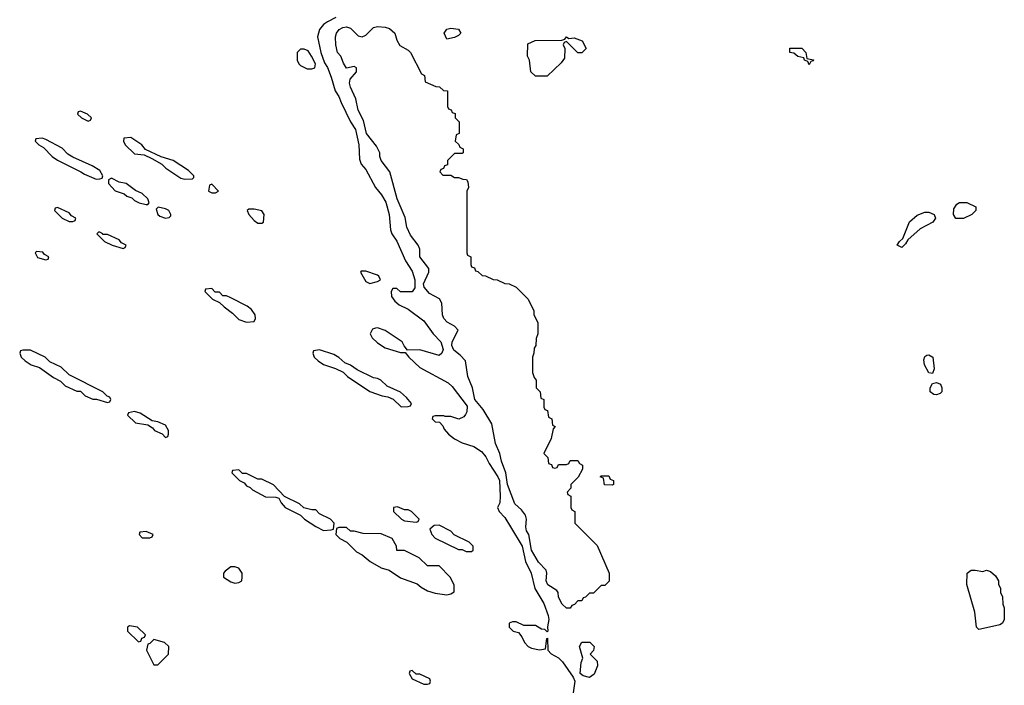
# Model space of a CAD drawing. Header units: inches. Extents: x 2769577 to 2880010, y 685631 to 825129.
# Tile 82 of 155: x 2785434 to 2790542, y 753989 to 757439. Entities that reach past the tile are written whole.
import ezdxf

# ---------------------------------------------------------------- set-up
doc = ezdxf.new("R2010")
doc.units = ezdxf.units.IN
doc.header["$MEASUREMENT"] = 0
doc.layers.add('C7785', color=7, linetype='Continuous')
doc.layers.add('C7795', color=7, linetype='Continuous')

msp = doc.modelspace()

# ---------------------------------------------------------------- linework, layer by layer
at = {"layer": 'C7785', "color": 4, "elevation": 4}
for points in [[(2787074, 757450), (2787030, 757429), (2787010, 757414), (2786990, 757389), (2786979.3, 757350), (2786996, 757270), (2787015.3, 757215.3), (2787030, 757192), (2787050, 757142), (2787071, 757070), (2787090, 757042), (2787101, 757010), (2787150.6, 756910), (2787176.3, 756870), (2787194, 756790), (2787196.9, 756716.9), (2787204.7, 756690), (2787230, 756662), (2787280.7, 756570), (2787311.8, 756531.8), (2787334, 756494), (2787350.7, 756430), (2787358, 756350), (2787364.7, 756330), (2787390.5, 756290.5), (2787434.8, 756190), (2787470, 756136), (2787484, 756090), (2787484.7, 756050), (2787470, 756028), (2787410, 756028), (2787390, 756046), (2787370, 756046), (2787362, 756030), (2787363.6, 756003.6), (2787379.6, 755979.6), (2787402, 755962), (2787450, 755938), (2787530, 755878), (2787578.8, 755810), (2787619.1, 755770), (2787631.3, 755730), (2787624.7, 755710), (2787610, 755699), (2787510, 755728.7), (2787446, 755726), (2787428, 755748), (2787418, 755770), (2787330, 755828.7), (2787290, 755842), (2787279.6, 755840.4), (2787264.7, 755835.3), (2787252, 755810), (2787262, 755790), (2787290, 755764.7), (2787330, 755738), (2787410, 755714), (2787434, 755714), (2787452, 755690), (2787510, 755636), (2787656.8, 755556.8), (2787678, 755538), (2787755.2, 755435.2), (2787753.4, 755406.6), (2787747.1, 755392.9), (2787738.8, 755381.2), (2787711.6, 755368.4), (2787670, 755382), (2787642, 755382), (2787634, 755386), (2787590, 755386), (2787578, 755382), (2787574, 755370), (2787590, 755354), (2787612.7, 755352.7), (2787630, 755334), (2787636.9, 755316.9), (2787658, 755290), (2787690, 755266), (2787730, 755246), (2787790, 755226), (2787830, 755201), (2787853, 755173), (2787870, 755138), (2787914.8, 755070), (2787922.8, 755050), (2787926.8, 754970), (2787924.7, 754935.3), (2787912, 754910), (2787922, 754890), (2787950, 754858), (2787981, 754810), (2788040.7, 754710), (2788058.8, 754630), (2788086.8, 754570), (2788106, 754490), (2788152.7, 754412.7), (2788176.3, 754350), (2788178.8, 754330), (2788172, 754292), (2788174, 754270), (2788170, 754266), (2788158, 754278), (2788140.4, 754280.4), (2788110, 754298), (2788050, 754298), (2788010, 754318), (2787990, 754318), (2787974, 754310), (2787974, 754290), (2787994, 754270), (2788022, 754262), (2788039.8, 754239.8), (2788052, 754210), (2788072, 754190), (2788090, 754181), (2788130, 754172), (2788162, 754178), (2788168.4, 754231.6), (2788172.7, 754232.7), (2788174, 754170), (2788191.6, 754151.6), (2788230, 754131), (2788250, 754111), (2788306, 754030), (2788314.8, 754010), (2788304.7, 753950)], [(2790000, 756263), (2789986, 756270), (2789998, 756290), (2790000, 756291.7)]]:
    msp.add_lwpolyline(points, dxfattribs=at)
for points in [[(2787630, 756634), (2787670, 756634), (2787690, 756622), (2787710, 756622), (2787732.7, 756612.7), (2787751.6, 756611.6), (2787759.6, 756599.6), (2787762, 756570), (2787754, 756550), (2787754, 756230), (2787758, 756218), (2787774, 756210), (2787774, 756170), (2787778, 756158), (2787792.7, 756152.7), (2787798, 756138), (2787810, 756134), (2787832.7, 756112.7), (2787850, 756112), (2787890, 756092), (2787911.1, 756091.1), (2787950, 756072), (2787974, 756070), (2788010, 756052), (2788071.1, 755991.1), (2788102, 755930), (2788102, 755910), (2788122, 755870), (2788122, 755810), (2788112.7, 755787.3), (2788112, 755750), (2788103.6, 755736.4), (2788102, 755710), (2788094, 755690), (2788094, 755610), (2788103.6, 755583.6), (2788114, 755570), (2788114, 755530), (2788134, 755510), (2788138, 755478), (2788154, 755470), (2788154, 755430), (2788158, 755418), (2788172.7, 755412.7), (2788178, 755378), (2788194, 755370), (2788198, 755338), (2788212, 755330), (2788202, 755318), (2788191.6, 755268.4), (2788154, 755190), (2788174, 755170), (2788178, 755138), (2788192.7, 755132.7), (2788198, 755118), (2788210, 755114), (2788222, 755118), (2788230, 755134), (2788270, 755134), (2788282, 755138), (2788290, 755154), (2788330, 755154), (2788338, 755138), (2788354, 755130), (2788354, 755110), (2788331.6, 755068.4), (2788294, 755030), (2788294, 755010), (2788274, 754990), (2788278, 754978), (2788294, 754970), (2788294, 754910), (2788298, 754898), (2788314, 754890), (2788314, 754830), (2788430, 754714), (2788492, 754570), (2788491.6, 754528.4), (2788470, 754506), (2788450, 754506), (2788410, 754466), (2788390, 754466), (2788370, 754446), (2788358, 754442), (2788350, 754426), (2788330, 754426), (2788312.7, 754407.3), (2788298, 754402), (2788290, 754388), (2788270, 754388.7), (2788248, 754410), (2788230, 754446), (2788228, 754470), (2788220.4, 754480.4), (2788174, 754510), (2788165.2, 754530), (2788169.2, 754570), (2788165.2, 754585.2), (2788126.3, 754626.3), (2788089.3, 754689.3), (2788074.5, 754770), (2788062.7, 754790), (2788059.3, 754810), (2788062.7, 754850), (2788057.2, 754870), (2788038, 754898), (2788002.7, 754930), (2787964, 755030), (2787956, 755090), (2787932.7, 755150), (2787925.2, 755190), (2787901.6, 755241.6), (2787883.6, 755343.6), (2787838, 755418), (2787796, 755470), (2787783.7, 755530), (2787759.3, 755590), (2787746.6, 755670), (2787719.7, 755699.7), (2787686, 755726), (2787675.1, 755750), (2787677, 755770), (2787709, 755830), (2787689, 755850), (2787651.4, 755871.4), (2787635.1, 755890), (2787627, 755910), (2787624.5, 755970), (2787612, 755992), (2787560.1, 756020.1), (2787532.3, 756052.3), (2787528.7, 756070), (2787557, 756130), (2787557, 756150), (2787509.3, 756210), (2787509.4, 756250), (2787500.9, 756270), (2787462, 756322), (2787443, 756363), (2787433.6, 756413.6), (2787392, 756510), (2787354, 756650), (2787309.4, 756710), (2787302, 756730), (2787302, 756750), (2787284.4, 756784.4), (2787232.7, 756850), (2787217.2, 756917.2), (2787189.3, 756970), (2787178, 757030), (2787149.4, 757090), (2787144.5, 757110), (2787149.3, 757130.7), (2787182, 757170), (2787182, 757190), (2787170, 757197.2), (2787130, 757188), (2787113.6, 757213.6), (2787099.3, 757250), (2787082, 757270), (2787074.5, 757310), (2787073.2, 757350), (2787077.2, 757370), (2787092.1, 757387.9), (2787110, 757398.8), (2787130, 757402.8), (2787150, 757396), (2787190, 757356), (2787210, 757350.8), (2787230, 757358.8), (2787270, 757399.1), (2787290, 757404.9), (2787330, 757400.7), (2787353, 757393), (2787381, 757370), (2787390, 757334), (2787405.4, 757305.4), (2787450, 757282), (2787462, 757270), (2787518, 757158), (2787534, 757150), (2787538, 757118), (2787592.7, 757092.7), (2787611.6, 757091.6), (2787632.7, 757072.7), (2787654, 757070), (2787654, 756990), (2787658, 756978), (2787672.7, 756972.7), (2787678, 756958), (2787692.7, 756952.7), (2787694, 756930), (2787714, 756910), (2787714, 756850), (2787698, 756842), (2787694, 756810), (2787712.7, 756792.7), (2787718, 756778), (2787734, 756770), (2787734, 756750), (2787730, 756746), (2787690, 756746), (2787654, 756710), (2787652.7, 756687.3), (2787638, 756682), (2787632.7, 756667.3), (2787618, 756662), (2787614, 756650)], [(2787650, 757338), (2787635.3, 757370), (2787650, 757391), (2787670, 757396), (2787710, 757391), (2787722, 757370), (2787710, 757358), (2787690, 757348)], [(2788282, 757342), (2788310, 757344.7), (2788352, 757330), (2788372, 757290), (2788350, 757268), (2788330, 757268), (2788270, 757326), (2788258, 757322), (2788254, 757310), (2788262, 757290), (2788259.6, 757240.4), (2788243.6, 757216.4), (2788170, 757146), (2788110, 757146), (2788086, 757170), (2788078, 757230), (2788068, 757250), (2788070, 757314), (2788109, 757331), (2788247.3, 757332.7), (2788262, 757338), (2788270, 757351)], [(2786910, 757286), (2786890, 757286), (2786874, 757270), (2786874, 757230), (2786882, 757210), (2786890, 757202), (2786925.4, 757185.4), (2786950, 757184.7), (2786966, 757190), (2786968, 757210), (2786948, 757250), (2786930, 757278)], [(2789530, 757206), (2789522, 757222), (2789506, 757230), (2789502, 757242), (2789470, 757248), (2789450, 757266), (2789428.9, 757268.9), (2789428.9, 757291.1), (2789491.1, 757291.1), (2789512, 757270), (2789518, 757238), (2789551.6, 757231.6), (2789550, 757226), (2789538, 757222)], [(2785750, 756966), (2785738, 756962), (2785734, 756950), (2785754, 756930), (2785790, 756914), (2785802, 756918), (2785806, 756930), (2785786, 756950)], [(2785550, 756826), (2785518, 756822), (2785514, 756810), (2785534, 756790), (2785556.9, 756776.9), (2785602, 756730), (2785630, 756712), (2785751.3, 756651.3), (2785770, 756638), (2785830, 756612), (2785850, 756614), (2785862, 756618), (2785866, 756630), (2785850, 756658), (2785810, 756682), (2785710, 756726), (2785683.1, 756743.1), (2785653.6, 756773.6), (2785570, 756818)], [(2786010, 756828), (2785974, 756826), (2785972, 756810), (2785982, 756790), (2786030, 756744.7), (2786079.6, 756739.6), (2786119.6, 756719.6), (2786171.3, 756691.3), (2786192, 756670), (2786270, 756618), (2786290, 756612), (2786330, 756614), (2786338, 756622), (2786338, 756630), (2786310, 756658), (2786230, 756708.7), (2786168, 756728), (2786087.3, 756767.3), (2786068, 756790)], [(2785910, 756618), (2785894, 756610), (2785894, 756590), (2785930, 756552), (2785976, 756536), (2785990, 756524.7), (2786016, 756516), (2786030, 756502), (2786054, 756490), (2786090, 756482), (2786098, 756482), (2786106, 756490), (2786098, 756510), (2786070, 756538), (2786034.6, 756554.6), (2785986, 756590), (2785950, 756598)], [(2786430, 756586), (2786418, 756582), (2786414, 756550), (2786430, 756542), (2786450, 756542), (2786466, 756550)], [(2785630, 756466), (2785618, 756462), (2785614, 756450), (2785654, 756410), (2785690, 756394), (2785710, 756394), (2785722, 756398), (2785726, 756410), (2785702, 756422), (2785690, 756438)], [(2786152.7, 756467.3), (2786142, 756458), (2786151.3, 756430), (2786161.4, 756421.4), (2786190, 756411.3), (2786210, 756414), (2786218, 756422), (2786218, 756430), (2786208, 756450), (2786190, 756459)], [(2786650, 756458), (2786622, 756458), (2786614, 756450), (2786622, 756430), (2786650, 756398), (2786670, 756384.7), (2786690, 756384.7), (2786698, 756390), (2786702, 756430), (2786690, 756448)], [(2785850, 756338), (2785842, 756338), (2785834, 756330), (2785874, 756290), (2785914, 756270), (2785970, 756254), (2785982, 756258), (2785986, 756270), (2785962, 756282), (2785950, 756298), (2785890, 756326), (2785866, 756326), (2785866, 756330)], [(2785522, 756238), (2785514, 756230), (2785526.4, 756206.4), (2785570, 756194), (2785582, 756198), (2785586, 756210), (2785562, 756222), (2785553.6, 756233.6)], [(2787230, 756135.3), (2787204.7, 756135.3), (2787202, 756130), (2787230, 756082), (2787250, 756072), (2787290, 756082), (2787306, 756090), (2787298, 756110), (2787290, 756115.3)], [(2786430, 756046), (2786398, 756042), (2786394, 756030), (2786434, 755990), (2786470, 755974), (2786494, 755950), (2786538.8, 755918.8), (2786570, 755886), (2786610, 755871.3), (2786650, 755874), (2786658, 755890), (2786655.3, 755910), (2786636.5, 755936.5), (2786613.6, 755953.6), (2786530, 755998), (2786507.3, 756007.3), (2786488, 756008), (2786470, 756026), (2786447.3, 756027.3)], [(2785490, 755726), (2785450, 755726), (2785438, 755722), (2785434, 755710), (2785442, 755690), (2785462, 755670), (2785494, 755650), (2785536, 755636), (2785610, 755584.7), (2785645.4, 755565.4), (2785670, 755542), (2785730, 755514), (2785750, 755514), (2785774, 755490), (2785812.7, 755472.7), (2785832, 755472), (2785890, 755454), (2785902, 755458), (2785906, 755470), (2785902, 755482), (2785887.3, 755487.3), (2785866, 755510), (2785690, 755598), (2785650, 755638), (2785590, 755666), (2785566, 755690)], [(2786990, 755728), (2786958, 755722), (2786954, 755710), (2786962, 755690), (2786982, 755670), (2787010, 755652), (2787071.6, 755631.6), (2787111.6, 755611.6), (2787134, 755590), (2787251.1, 755511.1), (2787314, 755490), (2787344.7, 755484.7), (2787371.3, 755471.3), (2787412.7, 755432.7), (2787450, 755434), (2787462, 755438), (2787466, 755450), (2787440.4, 755480.4), (2787410, 755508), (2787340.2, 755540.2), (2787308, 755570), (2787290, 755579), (2787270, 755582), (2787184.7, 755624.7), (2787150, 755648), (2787120.2, 755660.2), (2787090, 755688), (2787063.1, 755703.1)], [(2786030, 755408), (2785998, 755402), (2785994, 755390), (2786034, 755350), (2786099.6, 755339.6), (2786123.6, 755323.6), (2786134, 755310), (2786172.7, 755292.7), (2786190, 755274), (2786202, 755278), (2786206, 755290), (2786206, 755310), (2786190, 755338), (2786150, 755355.3), (2786120.4, 755360.4), (2786059, 755399)], [(2786570, 755106), (2786538, 755102), (2786534, 755090), (2786574, 755050), (2786598, 755038), (2786610, 755022), (2786630, 755014), (2786642, 755002), (2786710, 754966), (2786763.6, 754963.6), (2786778, 754958), (2786790, 754934), (2786812, 754910), (2786891.3, 754871.3), (2786912, 754850), (2786970, 754811.3), (2787010, 754792), (2787050, 754794), (2787062, 754798), (2787066, 754830), (2787046, 754850), (2786990, 754878), (2786970, 754898), (2786950, 754898), (2786908.4, 754908.4), (2786886, 754930), (2786807.3, 754967.3), (2786750, 755028), (2786690, 755058), (2786670, 755058), (2786610, 755086), (2786590, 755086)], [(2788510, 755026), (2788468.7, 755028.7), (2788462, 755062), (2788446, 755070), (2788450, 755074), (2788490, 755074), (2788498, 755058), (2788514, 755050), (2788514, 755030)], [(2787394.6, 754914.6), (2787374, 754910), (2787374, 754890), (2787414, 754850), (2787430, 754842), (2787490, 754834), (2787502, 754838), (2787506, 754850), (2787466, 754890), (2787450, 754898), (2787430, 754898)], [(2787610, 754818), (2787583.6, 754816.4), (2787562, 754798), (2787572, 754770), (2787590, 754752), (2787710, 754692), (2787730, 754692), (2787750, 754682), (2787770, 754682), (2787778, 754682), (2787786, 754690), (2787786, 754710), (2787766, 754730), (2787688.7, 754768.7), (2787670, 754788)], [(2786090, 754786), (2786058, 754782), (2786054, 754770), (2786070, 754754), (2786110, 754754), (2786122, 754758), (2786126, 754770)], [(2787130, 754806), (2787090, 754806), (2787078, 754802), (2787074, 754770), (2787094, 754750), (2787131.1, 754731.1), (2787181.4, 754681.4), (2787210, 754664.7), (2787252, 754630), (2787310, 754598), (2787350, 754584.7), (2787410, 754546), (2787495.3, 754515.3), (2787516.9, 754496.9), (2787550, 754478), (2787590, 754466), (2787650, 754458), (2787670, 754462), (2787687.3, 754472.7), (2787688, 754510), (2787668, 754550), (2787610, 754608), (2787550, 754608), (2787506, 754650), (2787482, 754662), (2787430, 754688), (2787390, 754688), (2787388, 754710), (2787366, 754750), (2787310, 754774), (2787216.4, 754776.4), (2787170, 754788), (2787150, 754788)], [(2786550, 754602), (2786530, 754602), (2786499.6, 754580.4), (2786492, 754570), (2786492, 754550), (2786530, 754524.7), (2786550, 754518), (2786570, 754522), (2786586, 754530), (2786588, 754550), (2786588, 754570), (2786570, 754595.3)], [(2786003.6, 754296.4), (2785994, 754290), (2785994, 754270), (2786050, 754214), (2786062, 754218), (2786067.3, 754232.7), (2786082, 754238), (2786086, 754250), (2786046, 754290)], [(2786130, 754226), (2786110, 754206), (2786098, 754202), (2786092, 754170), (2786130, 754094), (2786150, 754094), (2786206, 754150), (2786208, 754190), (2786186, 754210)], [(2788390, 754029.2), (2788357, 754037), (2788341.2, 754050), (2788346.3, 754106.3), (2788355.3, 754130), (2788339, 754190), (2788350, 754212), (2788391.6, 754211.6), (2788414, 754190), (2788411.6, 754168.4), (2788394, 754150), (2788430, 754114), (2788431, 754090), (2788414, 754046)], [(2787470, 754066), (2787458, 754062), (2787454, 754050), (2787470, 754022), (2787530, 753994), (2787550, 753994), (2787562, 753998), (2787566, 754010), (2787562, 754022), (2787510, 754046), (2787490, 754046)]]:
    msp.add_lwpolyline(points, close=True, dxfattribs=at)
at = {"layer": 'C7795', "color": 4, "elevation": 4}
for points in [[(2790290, 756408), (2790278, 756430), (2790280.4, 756459.6), (2790296.4, 756483.6), (2790310, 756492), (2790348.4, 756491.6), (2790394, 756470), (2790394, 756450), (2790374, 756430), (2790330, 756408.7)], [(2790170, 755606), (2790150, 755608), (2790128.7, 755650), (2790124.7, 755675.3), (2790130, 755694), (2790140.4, 755699.6), (2790150, 755702), (2790171, 755690), (2790178, 755630)], [(2790190, 755495.3), (2790176.4, 755496.4), (2790158, 755510), (2790158, 755530), (2790170, 755554), (2790190, 755558), (2790211.3, 755550), (2790218, 755530), (2790218, 755510), (2790210, 755502)], [(2790430, 754578.8), (2790450, 754584.7), (2790470, 754578), (2790496.9, 754556.9), (2790512, 754530), (2790512.7, 754512.7), (2790522, 754490), (2790522, 754470), (2790532.7, 754447.3), (2790534, 754410), (2790542, 754390), (2790542, 754330), (2790532, 754310), (2790518, 754302), (2790450, 754286), (2790410, 754278), (2790398, 754290), (2790388.4, 754368.4), (2790348.4, 754511.6), (2790349, 754570), (2790370, 754584.7), (2790390, 754586)]]:
    msp.add_lwpolyline(points, close=True, dxfattribs=at)
msp.add_lwpolyline([(2790000, 756291.7), (2790015.3, 756304.7), (2790050, 756391.3), (2790090, 756426), (2790130, 756441), (2790150, 756441), (2790178, 756430), (2790184.7, 756410), (2790171.3, 756390), (2790104.9, 756355.1), (2790042, 756298), (2790030, 756278), (2790010, 756258), (2790000, 756263)], dxfattribs=at)

doc.saveas('drawing.dxf')
